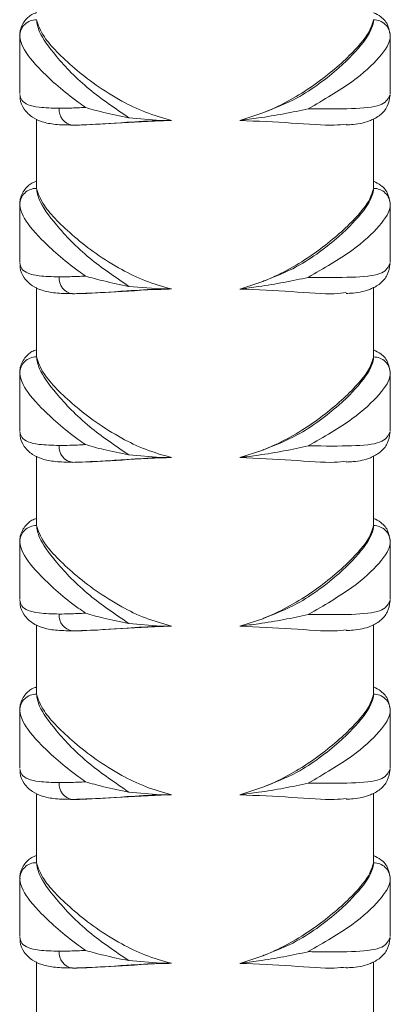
# Model space of a CAD drawing. Header units: millimetres. Extents: x 0 to 210, y 0 to 297.
# Tile 13 of 17: x 123.14 to 130.47, y 165.56 to 185.03. Entities that reach past the tile are written whole.
import ezdxf

# ---------------------------------------------------------------- set-up
doc = ezdxf.new("R2010")
doc.units = ezdxf.units.MM

msp = doc.modelspace()

# ---------------------------------------------------------------- linework, layer by layer
at = {"color": 7, "linetype": 'Continuous', "lineweight": 15}
for p, q in [((123.14, 184.694), (123.14, 183.571)), ((130.473, 183.569), (130.473, 184.696)), ((123.473, 183.067), (123.473, 181.701)), ((125.299, 183.094), (125.926, 183.042)), ((126.143, 183.042), (125.926, 183.042)), ((127.496, 183.041), (127.948, 183.189)), ((130.14, 181.707), (130.14, 183.074)), ((123.14, 181.36), (123.14, 180.237)), ((130.473, 180.235), (130.473, 181.363)), ((123.473, 179.734), (123.473, 178.368)), ((125.299, 179.76), (125.926, 179.708)), ((126.143, 179.708), (125.926, 179.708)), ((127.496, 179.707), (127.948, 179.856)), ((130.14, 178.374), (130.14, 179.741)), ((123.14, 178.027), (123.14, 176.904)), ((130.473, 176.902), (130.473, 178.029)), ((123.473, 176.401), (123.473, 175.035)), ((125.299, 176.427), (125.926, 176.375)), ((127.496, 176.374), (127.948, 176.523)), ((130.14, 175.04), (130.14, 176.407)), ((126.143, 176.375), (125.926, 176.375)), ((123.14, 174.694), (123.14, 173.571)), ((130.473, 173.569), (130.473, 174.696)), ((125.299, 173.094), (125.926, 173.042)), ((127.496, 173.041), (127.948, 173.189)), ((123.473, 173.067), (123.473, 171.701)), ((126.143, 173.042), (125.926, 173.042)), ((130.14, 171.707), (130.14, 173.074)), ((123.14, 171.36), (123.14, 170.237)), ((130.473, 170.235), (130.473, 171.363)), ((127.496, 169.707), (127.948, 169.856)), ((123.473, 169.734), (123.473, 168.368)), ((125.299, 169.76), (125.926, 169.708)), ((126.143, 169.708), (125.926, 169.708)), ((130.14, 168.374), (130.14, 169.741)), ((123.14, 168.027), (123.14, 166.904)), ((130.473, 166.902), (130.473, 168.029)), ((127.496, 166.374), (127.948, 166.523)), ((123.473, 166.401), (123.473, 165.035)), ((125.299, 166.427), (125.926, 166.375)), ((126.143, 166.375), (125.926, 166.375)), ((130.14, 165.04), (130.14, 166.407))]:
    msp.add_line(p, q, dxfattribs=at)
for centre, radius, start, end in [((123.467, 184.703), 0.327, 88.8324, 179.2386), ((130.146, 184.703), 0.327, 0.7441, 91.1869), ((124.223, 183.249), 0.304, 174.0214, 262.3965), ((123.467, 181.37), 0.327, 88.8324, 179.2386), ((130.146, 181.37), 0.327, 0.7441, 91.1869), ((124.223, 179.915), 0.304, 174.0214, 262.3965), ((123.467, 178.037), 0.327, 88.8324, 179.2386), ((130.146, 178.036), 0.327, 0.7441, 91.1869), ((124.223, 176.582), 0.304, 174.0214, 262.3965), ((123.467, 174.703), 0.327, 88.8324, 179.2386), ((130.146, 174.703), 0.327, 0.7441, 91.1869), ((124.223, 173.249), 0.304, 174.0214, 262.3965), ((123.467, 171.37), 0.327, 88.8324, 179.2386), ((130.146, 171.37), 0.327, 0.7441, 91.1869), ((124.223, 169.915), 0.304, 174.0214, 262.3965), ((123.467, 168.037), 0.327, 88.8324, 179.2386), ((130.146, 168.036), 0.327, 0.7441, 91.1869), ((124.223, 166.582), 0.304, 174.0214, 262.3965)]:
    msp.add_arc(centre, radius, start, end, dxfattribs=at)
for points, knots in [([(123.473, 185.172), (123.443, 185.161), (123.35, 185.129), (123.214, 184.994), (123.138, 184.822), (123.145, 184.733), (123.147, 184.715)], [0, 0, 0, 0, 0.1727479, 0.5253829, 0.9052037, 1, 1, 1, 1]), ([(130.461, 184.756), (130.454, 184.808), (130.436, 184.937), (130.303, 185.095), (130.19, 185.148), (130.14, 185.171)], [0, 0, 0, 0, 0.280535, 0.681711, 1, 1, 1, 1]), ([(123.473, 185.03), (123.484, 184.956), (123.513, 184.771), (123.851, 184.301), (124.441, 183.678), (125.028, 183.278), (125.299, 183.094)], [0, 0, 0, 0, 0.1748882, 0.441937, 0.7425757, 1, 1, 1, 1]), ([(126.143, 183.042), (125.968, 183.091), (125.618, 183.191), (125.116, 183.438), (124.64, 183.737), (124.209, 184.076), (123.864, 184.4), (123.561, 184.75), (123.506, 184.926), (123.473, 185.03)], [0, 0, 0, 0, 0.1131445, 0.2265617, 0.3669532, 0.5074337, 0.6494729, 0.7913937, 1, 1, 1, 1]), ([(127.948, 183.189), (128.181, 183.281), (128.596, 183.445), (129.083, 183.771), (129.562, 184.158), (129.988, 184.609), (130.14, 184.906), (130.139, 185.018), (130.139, 185.03)], [0, 0, 0, 0, 0.17711, 0.317087, 0.461064, 0.713407, 0.969365, 1, 1, 1, 1]), ([(130.139, 185.03), (130.117, 184.949), (130.066, 184.763), (129.671, 184.303), (128.991, 183.727), (128.332, 183.34), (127.965, 183.196), (127.948, 183.189)], [0, 0, 0, 0, 0.184554, 0.429543, 0.717066, 0.986978, 1, 1, 1, 1]), ([(124.442, 183.297), (124.394, 183.331), (124.048, 183.576), (123.552, 184.014), (123.184, 184.462), (123.152, 184.638), (123.14, 184.708)], [0, 0, 0, 0, 0.061671, 0.441752, 0.779163, 1, 1, 1, 1]), ([(130.473, 184.707), (130.473, 184.696), (130.473, 184.59), (130.302, 184.309), (129.751, 183.793), (129.157, 183.449), (128.85, 183.272)], [0, 0, 0, 0, 0.037974, 0.354526, 0.667152, 1, 1, 1, 1]), ([(123.14, 183.556), (123.15, 183.516), (123.18, 183.389), (123.424, 183.294), (123.78, 183.284), (123.92, 183.28)], [0, 0, 0, 0, 0.21905, 0.693122, 1, 1, 1, 1]), ([(123.149, 183.536), (123.148, 183.514), (123.143, 183.422), (123.223, 183.248), (123.389, 183.092), (123.598, 183.002), (123.847, 182.954), (124.07, 182.951), (124.187, 182.949)], [0, 0, 0, 0, 0.052988, 0.216721, 0.386225, 0.555549, 0.766206, 1, 1, 1, 1]), ([(128.85, 183.272), (128.896, 183.271), (129.254, 183.269), (129.837, 183.265), (130.367, 183.333), (130.438, 183.484), (130.473, 183.556)], [0, 0, 0, 0, 0.0474865, 0.3716175, 0.6982678, 1, 1, 1, 1]), ([(129.599, 182.953), (129.645, 182.955), (129.831, 182.964), (130.042, 183.012), (130.274, 183.133), (130.433, 183.312), (130.457, 183.463), (130.469, 183.539)], [0, 0, 0, 0, 0.104443, 0.4191124, 0.6210239, 0.809522, 1, 1, 1, 1]), ([(123.92, 183.28), (123.989, 183.281), (124.148, 183.283), (124.336, 183.292), (124.442, 183.297)], [0, 0, 0, 0, 0.4330728, 1, 1, 1, 1]), ([(124.442, 183.297), (124.443, 183.296), (124.554, 183.263), (124.819, 183.191), (125.129, 183.128), (125.299, 183.094)], [0, 0, 0, 0, 0.003072, 0.456156, 1, 1, 1, 1]), ([(127.496, 183.041), (127.619, 183.056), (127.914, 183.094), (128.376, 183.17), (128.697, 183.236), (128.849, 183.271), (128.85, 183.272)], [0, 0, 0, 0, 0.260406, 0.623433, 0.997641, 1, 1, 1, 1]), ([(125.926, 183.042), (125.926, 183.042), (125.696, 183.031), (125.123, 182.996), (124.543, 182.952), (124.245, 182.948), (124.182, 182.947)], [0, 0, 0, 0, 0.000009, 0.333016, 0.858956, 1, 1, 1, 1]), ([(124.182, 182.947), (124.419, 182.955), (124.91, 182.972), (125.647, 183.024), (126.074, 183.039), (126.143, 183.042)], [0, 0, 0, 0, 0.439428, 0.910032, 1, 1, 1, 1]), ([(127.496, 183.041), (127.843, 183.025), (128.545, 182.994), (129.278, 182.929), (129.526, 182.959), (129.599, 182.968)], [0, 0, 0, 0, 0.408346, 0.826515, 1, 1, 1, 1]), ([(123.473, 181.839), (123.443, 181.828), (123.35, 181.796), (123.214, 181.661), (123.138, 181.489), (123.145, 181.4), (123.147, 181.382)], [0, 0, 0, 0, 0.172748, 0.525383, 0.905204, 1, 1, 1, 1]), ([(130.461, 181.422), (130.454, 181.475), (130.436, 181.603), (130.303, 181.762), (130.19, 181.815), (130.14, 181.838)], [0, 0, 0, 0, 0.280535, 0.681711, 1, 1, 1, 1]), ([(123.473, 181.697), (123.484, 181.623), (123.513, 181.437), (123.851, 180.968), (124.441, 180.344), (125.028, 179.945), (125.299, 179.76)], [0, 0, 0, 0, 0.1748882, 0.441937, 0.7425757, 1, 1, 1, 1]), ([(126.143, 179.708), (125.968, 179.758), (125.618, 179.857), (125.116, 180.105), (124.64, 180.404), (124.209, 180.743), (123.864, 181.066), (123.561, 181.417), (123.506, 181.592), (123.473, 181.697)], [0, 0, 0, 0, 0.1131445, 0.2265617, 0.3669532, 0.5074337, 0.6494729, 0.7913937, 1, 1, 1, 1]), ([(127.948, 179.856), (128.181, 179.948), (128.596, 180.112), (129.083, 180.438), (129.562, 180.825), (129.988, 181.276), (130.14, 181.573), (130.139, 181.684), (130.139, 181.696)], [0, 0, 0, 0, 0.17711, 0.317087, 0.461064, 0.713407, 0.969365, 1, 1, 1, 1]), ([(130.139, 181.696), (130.117, 181.616), (130.066, 181.429), (129.671, 180.97), (128.991, 180.394), (128.332, 180.007), (127.965, 179.863), (127.948, 179.856)], [0, 0, 0, 0, 0.184554, 0.429543, 0.717066, 0.986978, 1, 1, 1, 1]), ([(124.442, 179.963), (124.394, 179.998), (124.048, 180.243), (123.552, 180.681), (123.184, 181.129), (123.152, 181.305), (123.14, 181.374)], [0, 0, 0, 0, 0.061671, 0.441752, 0.779163, 1, 1, 1, 1]), ([(130.473, 181.374), (130.473, 181.363), (130.473, 181.257), (130.302, 180.976), (129.751, 180.46), (129.157, 180.116), (128.85, 179.938)], [0, 0, 0, 0, 0.037974, 0.354526, 0.667152, 1, 1, 1, 1]), ([(123.14, 180.223), (123.15, 180.183), (123.18, 180.056), (123.424, 179.961), (123.78, 179.951), (123.92, 179.947)], [0, 0, 0, 0, 0.21905, 0.693122, 1, 1, 1, 1]), ([(123.149, 180.203), (123.148, 180.18), (123.143, 180.089), (123.223, 179.914), (123.389, 179.758), (123.598, 179.669), (123.847, 179.62), (124.07, 179.617), (124.187, 179.616)], [0, 0, 0, 0, 0.052988, 0.216721, 0.386225, 0.555549, 0.766206, 1, 1, 1, 1]), ([(128.85, 179.938), (128.896, 179.938), (129.254, 179.935), (129.837, 179.932), (130.367, 179.999), (130.438, 180.15), (130.473, 180.223)], [0, 0, 0, 0, 0.0474865, 0.3716175, 0.6982678, 1, 1, 1, 1]), ([(129.599, 179.619), (129.645, 179.622), (129.831, 179.631), (130.042, 179.679), (130.274, 179.8), (130.433, 179.979), (130.457, 180.13), (130.469, 180.206)], [0, 0, 0, 0, 0.104443, 0.4191124, 0.6210239, 0.809522, 1, 1, 1, 1]), ([(123.92, 179.947), (123.989, 179.948), (124.148, 179.949), (124.336, 179.958), (124.442, 179.963)], [0, 0, 0, 0, 0.4330728, 1, 1, 1, 1]), ([(124.442, 179.963), (124.443, 179.963), (124.554, 179.93), (124.819, 179.858), (125.129, 179.795), (125.299, 179.76)], [0, 0, 0, 0, 0.003072, 0.456156, 1, 1, 1, 1]), ([(127.496, 179.707), (127.619, 179.723), (127.914, 179.76), (128.376, 179.836), (128.697, 179.903), (128.849, 179.938), (128.85, 179.938)], [0, 0, 0, 0, 0.260406, 0.623433, 0.997641, 1, 1, 1, 1]), ([(125.926, 179.708), (125.926, 179.708), (125.696, 179.698), (125.123, 179.663), (124.543, 179.618), (124.245, 179.615), (124.182, 179.614)], [0, 0, 0, 0, 0.000009, 0.333016, 0.858956, 1, 1, 1, 1]), ([(124.182, 179.614), (124.419, 179.622), (124.91, 179.639), (125.647, 179.691), (126.074, 179.706), (126.143, 179.708)], [0, 0, 0, 0, 0.439428, 0.910032, 1, 1, 1, 1]), ([(127.496, 179.707), (127.843, 179.692), (128.545, 179.661), (129.278, 179.596), (129.526, 179.626), (129.599, 179.635)], [0, 0, 0, 0, 0.408346, 0.826515, 1, 1, 1, 1]), ([(123.473, 178.505), (123.443, 178.495), (123.35, 178.462), (123.214, 178.327), (123.138, 178.156), (123.145, 178.066), (123.147, 178.048)], [0, 0, 0, 0, 0.172748, 0.525383, 0.905204, 1, 1, 1, 1]), ([(123.473, 178.363), (123.484, 178.29), (123.513, 178.104), (123.851, 177.635), (124.441, 177.011), (125.028, 176.611), (125.299, 176.427)], [0, 0, 0, 0, 0.174888, 0.441937, 0.742576, 1, 1, 1, 1]), ([(126.143, 176.375), (125.968, 176.425), (125.618, 176.524), (125.116, 176.772), (124.64, 177.071), (124.209, 177.409), (123.864, 177.733), (123.561, 178.083), (123.506, 178.259), (123.473, 178.363)], [0, 0, 0, 0, 0.1131445, 0.2265617, 0.3669532, 0.5074337, 0.6494729, 0.7913937, 1, 1, 1, 1]), ([(127.948, 176.523), (128.181, 176.614), (128.596, 176.778), (129.083, 177.104), (129.562, 177.492), (129.988, 177.942), (130.14, 178.239), (130.139, 178.351), (130.139, 178.363)], [0, 0, 0, 0, 0.1771099, 0.3170872, 0.4610644, 0.7134071, 0.9693649, 1, 1, 1, 1]), ([(130.139, 178.363), (130.117, 178.283), (130.066, 178.096), (129.671, 177.636), (128.991, 177.06), (128.332, 176.673), (127.965, 176.529), (127.948, 176.523)], [0, 0, 0, 0, 0.1845541, 0.4295431, 0.717066, 0.9869778, 1, 1, 1, 1]), ([(130.461, 178.089), (130.454, 178.142), (130.436, 178.27), (130.303, 178.429), (130.19, 178.481), (130.14, 178.505)], [0, 0, 0, 0, 0.280535, 0.681711, 1, 1, 1, 1]), ([(124.442, 176.63), (124.394, 176.664), (124.048, 176.91), (123.552, 177.347), (123.184, 177.796), (123.152, 177.971), (123.14, 178.041)], [0, 0, 0, 0, 0.061671, 0.4417524, 0.7791628, 1, 1, 1, 1]), ([(130.473, 178.041), (130.473, 178.029), (130.473, 177.924), (130.302, 177.642), (129.751, 177.126), (129.157, 176.782), (128.85, 176.605)], [0, 0, 0, 0, 0.037974, 0.354526, 0.667152, 1, 1, 1, 1]), ([(123.14, 176.889), (123.15, 176.849), (123.18, 176.723), (123.424, 176.627), (123.78, 176.618), (123.92, 176.614)], [0, 0, 0, 0, 0.21905, 0.693122, 1, 1, 1, 1]), ([(123.149, 176.87), (123.148, 176.847), (123.143, 176.755), (123.223, 176.581), (123.389, 176.425), (123.598, 176.336), (123.847, 176.287), (124.07, 176.284), (124.187, 176.283)], [0, 0, 0, 0, 0.0529883, 0.2167213, 0.3862253, 0.5555494, 0.7662063, 1, 1, 1, 1]), ([(128.85, 176.605), (128.896, 176.605), (129.254, 176.602), (129.837, 176.598), (130.367, 176.666), (130.438, 176.817), (130.473, 176.89)], [0, 0, 0, 0, 0.047486, 0.371617, 0.698268, 1, 1, 1, 1]), ([(129.599, 176.286), (129.645, 176.288), (129.831, 176.297), (130.042, 176.345), (130.274, 176.467), (130.433, 176.645), (130.457, 176.796), (130.469, 176.872)], [0, 0, 0, 0, 0.104443, 0.419112, 0.621024, 0.809522, 1, 1, 1, 1]), ([(123.92, 176.614), (123.989, 176.614), (124.148, 176.616), (124.336, 176.625), (124.442, 176.63)], [0, 0, 0, 0, 0.4330728, 1, 1, 1, 1]), ([(124.442, 176.63), (124.443, 176.63), (124.554, 176.597), (124.819, 176.525), (125.129, 176.462), (125.299, 176.427)], [0, 0, 0, 0, 0.003072, 0.456156, 1, 1, 1, 1]), ([(127.496, 176.374), (127.619, 176.39), (127.914, 176.427), (128.376, 176.503), (128.697, 176.569), (128.849, 176.605), (128.85, 176.605)], [0, 0, 0, 0, 0.260406, 0.623433, 0.997641, 1, 1, 1, 1]), ([(125.926, 176.375), (125.926, 176.375), (125.696, 176.365), (125.123, 176.329), (124.543, 176.285), (124.245, 176.281), (124.182, 176.28)], [0, 0, 0, 0, 0.000009, 0.333016, 0.858956, 1, 1, 1, 1]), ([(124.182, 176.28), (124.419, 176.289), (124.91, 176.306), (125.647, 176.358), (126.074, 176.373), (126.143, 176.375)], [0, 0, 0, 0, 0.439428, 0.910032, 1, 1, 1, 1]), ([(127.496, 176.374), (127.843, 176.359), (128.545, 176.327), (129.278, 176.263), (129.526, 176.293), (129.599, 176.301)], [0, 0, 0, 0, 0.408346, 0.826515, 1, 1, 1, 1]), ([(123.473, 175.172), (123.443, 175.161), (123.35, 175.129), (123.214, 174.994), (123.138, 174.822), (123.145, 174.733), (123.147, 174.715)], [0, 0, 0, 0, 0.1727479, 0.5253829, 0.9052037, 1, 1, 1, 1]), ([(123.473, 175.03), (123.484, 174.956), (123.513, 174.771), (123.851, 174.301), (124.441, 173.678), (125.028, 173.278), (125.299, 173.094)], [0, 0, 0, 0, 0.1748882, 0.441937, 0.7425757, 1, 1, 1, 1]), ([(126.143, 173.042), (125.968, 173.091), (125.618, 173.191), (125.116, 173.438), (124.64, 173.737), (124.209, 174.076), (123.864, 174.4), (123.561, 174.75), (123.506, 174.926), (123.473, 175.03)], [0, 0, 0, 0, 0.1131445, 0.2265617, 0.3669532, 0.5074337, 0.6494729, 0.7913937, 1, 1, 1, 1]), ([(127.948, 173.189), (128.181, 173.281), (128.596, 173.445), (129.083, 173.771), (129.562, 174.158), (129.988, 174.609), (130.14, 174.906), (130.139, 175.018), (130.139, 175.03)], [0, 0, 0, 0, 0.17711, 0.317087, 0.461064, 0.713407, 0.969365, 1, 1, 1, 1]), ([(130.139, 175.03), (130.117, 174.949), (130.066, 174.763), (129.671, 174.303), (128.991, 173.727), (128.332, 173.34), (127.965, 173.196), (127.948, 173.189)], [0, 0, 0, 0, 0.184554, 0.429543, 0.717066, 0.986978, 1, 1, 1, 1]), ([(130.461, 174.756), (130.454, 174.808), (130.436, 174.937), (130.303, 175.095), (130.19, 175.148), (130.14, 175.171)], [0, 0, 0, 0, 0.280535, 0.681711, 1, 1, 1, 1]), ([(124.442, 173.297), (124.394, 173.331), (124.048, 173.576), (123.552, 174.014), (123.184, 174.462), (123.152, 174.638), (123.14, 174.708)], [0, 0, 0, 0, 0.061671, 0.441752, 0.779163, 1, 1, 1, 1]), ([(130.473, 174.707), (130.473, 174.696), (130.473, 174.59), (130.302, 174.309), (129.751, 173.793), (129.157, 173.449), (128.85, 173.272)], [0, 0, 0, 0, 0.037974, 0.354526, 0.667152, 1, 1, 1, 1]), ([(123.14, 173.556), (123.15, 173.516), (123.18, 173.389), (123.424, 173.294), (123.78, 173.284), (123.92, 173.28)], [0, 0, 0, 0, 0.21905, 0.693122, 1, 1, 1, 1]), ([(123.149, 173.536), (123.148, 173.514), (123.143, 173.422), (123.223, 173.248), (123.389, 173.092), (123.598, 173.002), (123.847, 172.954), (124.07, 172.951), (124.187, 172.949)], [0, 0, 0, 0, 0.0529883, 0.2167213, 0.3862253, 0.5555494, 0.7662063, 1, 1, 1, 1]), ([(128.85, 173.272), (128.896, 173.271), (129.254, 173.269), (129.837, 173.265), (130.367, 173.333), (130.438, 173.484), (130.473, 173.556)], [0, 0, 0, 0, 0.0474865, 0.3716175, 0.6982678, 1, 1, 1, 1]), ([(129.599, 172.953), (129.645, 172.955), (129.831, 172.964), (130.042, 173.012), (130.274, 173.133), (130.433, 173.312), (130.457, 173.463), (130.469, 173.539)], [0, 0, 0, 0, 0.104443, 0.419112, 0.621024, 0.809522, 1, 1, 1, 1]), ([(123.92, 173.28), (123.989, 173.281), (124.148, 173.283), (124.336, 173.292), (124.442, 173.297)], [0, 0, 0, 0, 0.4330728, 1, 1, 1, 1]), ([(124.442, 173.297), (124.443, 173.296), (124.554, 173.263), (124.819, 173.191), (125.129, 173.128), (125.299, 173.094)], [0, 0, 0, 0, 0.003072, 0.456156, 1, 1, 1, 1]), ([(127.496, 173.041), (127.619, 173.056), (127.914, 173.094), (128.376, 173.17), (128.697, 173.236), (128.849, 173.271), (128.85, 173.272)], [0, 0, 0, 0, 0.260406, 0.623433, 0.997641, 1, 1, 1, 1]), ([(125.926, 173.042), (125.926, 173.042), (125.696, 173.031), (125.123, 172.996), (124.543, 172.952), (124.245, 172.948), (124.182, 172.947)], [0, 0, 0, 0, 0.000009, 0.333016, 0.858956, 1, 1, 1, 1]), ([(124.182, 172.947), (124.419, 172.955), (124.91, 172.972), (125.647, 173.024), (126.074, 173.039), (126.143, 173.042)], [0, 0, 0, 0, 0.439428, 0.910032, 1, 1, 1, 1]), ([(127.496, 173.041), (127.843, 173.025), (128.545, 172.994), (129.278, 172.929), (129.526, 172.959), (129.599, 172.968)], [0, 0, 0, 0, 0.408346, 0.826515, 1, 1, 1, 1]), ([(123.473, 171.839), (123.443, 171.828), (123.35, 171.796), (123.214, 171.661), (123.138, 171.489), (123.145, 171.4), (123.147, 171.382)], [0, 0, 0, 0, 0.172748, 0.525383, 0.905204, 1, 1, 1, 1]), ([(130.461, 171.422), (130.454, 171.475), (130.436, 171.603), (130.303, 171.762), (130.19, 171.815), (130.14, 171.838)], [0, 0, 0, 0, 0.280535, 0.681711, 1, 1, 1, 1]), ([(123.473, 171.697), (123.484, 171.623), (123.513, 171.437), (123.851, 170.968), (124.441, 170.344), (125.028, 169.945), (125.299, 169.76)], [0, 0, 0, 0, 0.1748882, 0.441937, 0.7425757, 1, 1, 1, 1]), ([(126.143, 169.708), (125.968, 169.758), (125.618, 169.857), (125.116, 170.105), (124.64, 170.404), (124.209, 170.743), (123.864, 171.066), (123.561, 171.417), (123.506, 171.592), (123.473, 171.697)], [0, 0, 0, 0, 0.1131445, 0.2265617, 0.3669532, 0.5074337, 0.6494729, 0.7913937, 1, 1, 1, 1]), ([(127.948, 169.856), (128.181, 169.948), (128.596, 170.112), (129.083, 170.438), (129.562, 170.825), (129.988, 171.276), (130.14, 171.573), (130.139, 171.684), (130.139, 171.696)], [0, 0, 0, 0, 0.17711, 0.317087, 0.461064, 0.713407, 0.969365, 1, 1, 1, 1]), ([(130.139, 171.696), (130.117, 171.616), (130.066, 171.429), (129.671, 170.97), (128.991, 170.394), (128.332, 170.007), (127.965, 169.863), (127.948, 169.856)], [0, 0, 0, 0, 0.184554, 0.429543, 0.717066, 0.986978, 1, 1, 1, 1]), ([(124.442, 169.963), (124.394, 169.998), (124.048, 170.243), (123.552, 170.681), (123.184, 171.129), (123.152, 171.305), (123.14, 171.374)], [0, 0, 0, 0, 0.061671, 0.441752, 0.779163, 1, 1, 1, 1]), ([(130.473, 171.374), (130.473, 171.363), (130.473, 171.257), (130.302, 170.976), (129.751, 170.46), (129.157, 170.116), (128.85, 169.938)], [0, 0, 0, 0, 0.037974, 0.354526, 0.667152, 1, 1, 1, 1]), ([(123.14, 170.223), (123.15, 170.183), (123.18, 170.056), (123.424, 169.961), (123.78, 169.951), (123.92, 169.947)], [0, 0, 0, 0, 0.21905, 0.693122, 1, 1, 1, 1]), ([(123.149, 170.203), (123.148, 170.18), (123.143, 170.089), (123.223, 169.914), (123.389, 169.758), (123.598, 169.669), (123.847, 169.62), (124.07, 169.617), (124.187, 169.616)], [0, 0, 0, 0, 0.052988, 0.216721, 0.386225, 0.555549, 0.766206, 1, 1, 1, 1]), ([(128.85, 169.938), (128.896, 169.938), (129.254, 169.935), (129.837, 169.932), (130.367, 169.999), (130.438, 170.15), (130.473, 170.223)], [0, 0, 0, 0, 0.0474865, 0.3716175, 0.6982678, 1, 1, 1, 1]), ([(129.599, 169.619), (129.645, 169.622), (129.831, 169.631), (130.042, 169.679), (130.274, 169.8), (130.433, 169.979), (130.457, 170.13), (130.469, 170.206)], [0, 0, 0, 0, 0.104443, 0.419112, 0.621024, 0.809522, 1, 1, 1, 1]), ([(123.92, 169.947), (123.989, 169.948), (124.148, 169.949), (124.336, 169.958), (124.442, 169.963)], [0, 0, 0, 0, 0.4330728, 1, 1, 1, 1]), ([(124.442, 169.963), (124.443, 169.963), (124.554, 169.93), (124.819, 169.858), (125.129, 169.795), (125.299, 169.76)], [0, 0, 0, 0, 0.003072, 0.456156, 1, 1, 1, 1]), ([(127.496, 169.707), (127.619, 169.723), (127.914, 169.76), (128.376, 169.836), (128.697, 169.903), (128.849, 169.938), (128.85, 169.938)], [0, 0, 0, 0, 0.260406, 0.623433, 0.997641, 1, 1, 1, 1]), ([(125.926, 169.708), (125.926, 169.708), (125.696, 169.698), (125.123, 169.663), (124.543, 169.618), (124.245, 169.615), (124.182, 169.614)], [0, 0, 0, 0, 0.000009, 0.333016, 0.858956, 1, 1, 1, 1]), ([(124.182, 169.614), (124.419, 169.622), (124.91, 169.639), (125.647, 169.691), (126.074, 169.706), (126.143, 169.708)], [0, 0, 0, 0, 0.439428, 0.910032, 1, 1, 1, 1]), ([(127.496, 169.707), (127.843, 169.692), (128.545, 169.661), (129.278, 169.596), (129.526, 169.626), (129.599, 169.635)], [0, 0, 0, 0, 0.408346, 0.826515, 1, 1, 1, 1]), ([(123.473, 168.505), (123.443, 168.495), (123.35, 168.462), (123.214, 168.327), (123.138, 168.156), (123.145, 168.066), (123.147, 168.048)], [0, 0, 0, 0, 0.172748, 0.525383, 0.905204, 1, 1, 1, 1]), ([(130.461, 168.089), (130.454, 168.142), (130.436, 168.27), (130.303, 168.429), (130.19, 168.481), (130.14, 168.505)], [0, 0, 0, 0, 0.280535, 0.681711, 1, 1, 1, 1]), ([(123.473, 168.363), (123.484, 168.29), (123.513, 168.104), (123.851, 167.635), (124.441, 167.011), (125.028, 166.611), (125.299, 166.427)], [0, 0, 0, 0, 0.174888, 0.441937, 0.742576, 1, 1, 1, 1]), ([(126.143, 166.375), (125.968, 166.425), (125.618, 166.524), (125.116, 166.772), (124.64, 167.071), (124.209, 167.409), (123.864, 167.733), (123.561, 168.083), (123.506, 168.259), (123.473, 168.363)], [0, 0, 0, 0, 0.113145, 0.226562, 0.366953, 0.507434, 0.649473, 0.791394, 1, 1, 1, 1]), ([(127.948, 166.523), (128.181, 166.614), (128.596, 166.778), (129.083, 167.104), (129.562, 167.492), (129.988, 167.942), (130.14, 168.239), (130.139, 168.351), (130.139, 168.363)], [0, 0, 0, 0, 0.1771099, 0.3170872, 0.4610644, 0.7134071, 0.9693649, 1, 1, 1, 1]), ([(130.139, 168.363), (130.117, 168.283), (130.066, 168.096), (129.671, 167.636), (128.991, 167.06), (128.332, 166.673), (127.965, 166.529), (127.948, 166.523)], [0, 0, 0, 0, 0.184554, 0.429543, 0.717066, 0.986978, 1, 1, 1, 1]), ([(124.442, 166.63), (124.394, 166.664), (124.048, 166.91), (123.552, 167.347), (123.184, 167.796), (123.152, 167.971), (123.14, 168.041)], [0, 0, 0, 0, 0.061671, 0.441752, 0.779163, 1, 1, 1, 1]), ([(130.473, 168.041), (130.473, 168.029), (130.473, 167.924), (130.302, 167.642), (129.751, 167.126), (129.157, 166.782), (128.85, 166.605)], [0, 0, 0, 0, 0.037974, 0.354526, 0.667152, 1, 1, 1, 1]), ([(123.14, 166.889), (123.15, 166.849), (123.18, 166.723), (123.424, 166.627), (123.78, 166.618), (123.92, 166.614)], [0, 0, 0, 0, 0.21905, 0.693122, 1, 1, 1, 1]), ([(123.149, 166.87), (123.148, 166.847), (123.143, 166.755), (123.223, 166.581), (123.389, 166.425), (123.598, 166.336), (123.847, 166.287), (124.07, 166.284), (124.187, 166.283)], [0, 0, 0, 0, 0.052988, 0.216721, 0.386225, 0.555549, 0.766206, 1, 1, 1, 1]), ([(128.85, 166.605), (128.896, 166.605), (129.254, 166.602), (129.837, 166.598), (130.367, 166.666), (130.438, 166.817), (130.473, 166.89)], [0, 0, 0, 0, 0.047486, 0.371617, 0.698268, 1, 1, 1, 1]), ([(129.599, 166.286), (129.645, 166.288), (129.831, 166.297), (130.042, 166.345), (130.274, 166.467), (130.433, 166.645), (130.457, 166.796), (130.469, 166.872)], [0, 0, 0, 0, 0.104443, 0.419112, 0.621024, 0.809522, 1, 1, 1, 1]), ([(123.92, 166.614), (123.989, 166.614), (124.148, 166.616), (124.336, 166.625), (124.442, 166.63)], [0, 0, 0, 0, 0.433073, 1, 1, 1, 1]), ([(124.442, 166.63), (124.443, 166.63), (124.554, 166.597), (124.819, 166.525), (125.129, 166.462), (125.299, 166.427)], [0, 0, 0, 0, 0.003072, 0.456156, 1, 1, 1, 1]), ([(127.496, 166.374), (127.619, 166.39), (127.914, 166.427), (128.376, 166.503), (128.697, 166.569), (128.849, 166.605), (128.85, 166.605)], [0, 0, 0, 0, 0.2604059, 0.6234331, 0.9976411, 1, 1, 1, 1]), ([(125.926, 166.375), (125.926, 166.375), (125.696, 166.365), (125.123, 166.329), (124.543, 166.285), (124.245, 166.281), (124.182, 166.28)], [0, 0, 0, 0, 0.000009, 0.333016, 0.858956, 1, 1, 1, 1]), ([(124.182, 166.28), (124.419, 166.289), (124.91, 166.306), (125.647, 166.358), (126.074, 166.373), (126.143, 166.375)], [0, 0, 0, 0, 0.439428, 0.910032, 1, 1, 1, 1]), ([(127.496, 166.374), (127.843, 166.359), (128.545, 166.327), (129.278, 166.263), (129.526, 166.293), (129.599, 166.301)], [0, 0, 0, 0, 0.408346, 0.826515, 1, 1, 1, 1])]:
    msp.add_open_spline(points, degree=3, knots=knots, dxfattribs=at)

doc.saveas('drawing.dxf')
